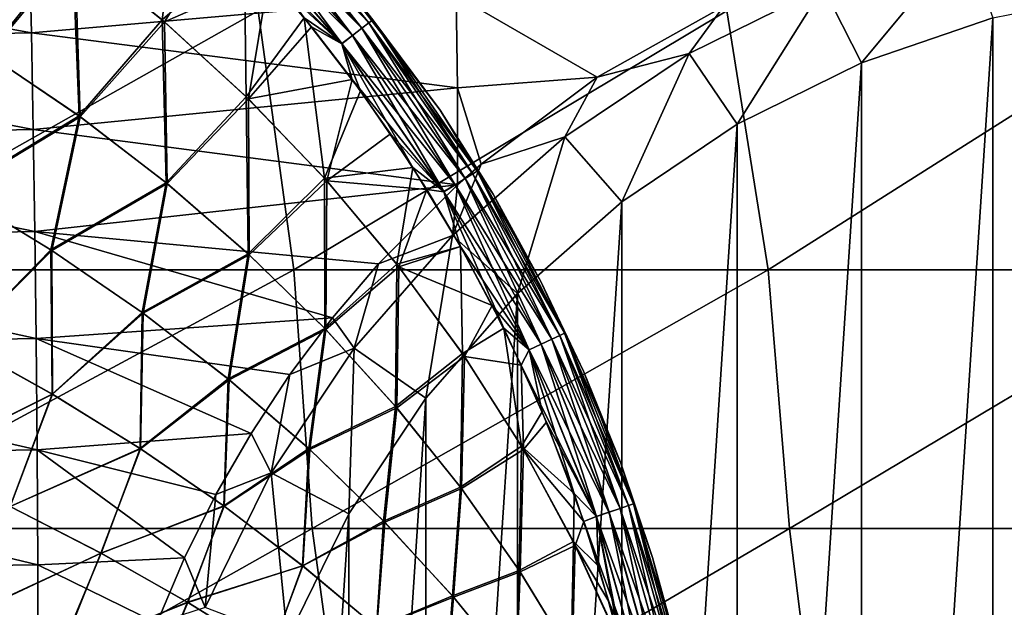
# Model space of a CAD drawing. Header units: metres. Extents: x -82 to 113, y -109 to 109.
# Tile 182 of 256: x 71.38 to 83.41, y 5.36 to 12.54. Entities that reach past the tile are written whole.
import ezdxf

# ---------------------------------------------------------------- set-up
doc = ezdxf.new("R2010")
doc.units = ezdxf.units.M
doc.layers.add('solid_20_382_013_XXX', color=7, linetype='CONTINUOUS')

msp = doc.modelspace()

# ---------------------------------------------------------------- linework, layer by layer
at = {"layer": 'solid_20_382_013_XXX'}
for points in [[(70.984207, 12.120467, 31.254263), (72.029373, 13.409166, 31.163227), (70.875069, 14.218101, 31.175531)], [(70.899529, 14.202719, 27.896461), (72.055206, 13.390433, 27.908792), (70.996971, 12.112898, 27.81769)], [(72.029373, 13.409166, 31.163227), (73.123032, 12.533422, 31.150883), (73.343613, 14.214211, 31.075596)], [(73.123032, 12.533422, 31.150883), (74.122887, 13.40998, 31.074797), (73.343613, 14.214211, 31.075596)], [(74.102196, 14.117373, 28.216623), (74.179565, 14.192333, 28.367424), (75.645164, 12.497353, 28.36758)], [(74.179657, 14.19237, 30.704119), (74.102493, 14.117606, 30.854692), (75.560066, 12.431377, 30.854286)], [(75.645164, 12.497353, 28.36758), (74.179565, 14.192333, 28.367424), (75.69519, 12.536182, 28.535086)], [(75.645264, 12.497387, 30.703945), (74.224739, 14.23614, 30.536783), (74.179657, 14.19237, 30.704119)], [(75.645264, 12.497387, 30.703945), (74.179657, 14.19237, 30.704119), (75.560066, 12.431377, 30.854286)], [(75.049164, 13.358622, 30.377018), (74.224739, 14.23614, 30.536783), (75.69519, 12.536139, 30.536741)], [(75.645264, 12.497387, 30.703945), (75.69519, 12.536139, 30.536741), (74.224739, 14.23614, 30.536783)], [(73.9991, 14.017569, 28.099394), (74.102196, 14.117373, 28.216623), (75.559746, 12.431169, 28.217018)], [(74.102493, 14.117606, 30.854692), (73.999664, 14.018061, 30.971857), (75.446693, 12.3436, 30.971142)], [(75.559746, 12.431169, 28.217018), (74.102196, 14.117373, 28.216623), (75.645164, 12.497353, 28.36758)], [(75.560066, 12.431377, 30.854286), (74.102493, 14.117606, 30.854692), (75.446693, 12.3436, 30.971142)], [(75.446075, 12.343164, 28.100105), (73.881859, 13.904135, 28.025745), (73.9991, 14.017569, 28.099394)], [(73.999664, 14.018061, 30.971857), (73.882675, 13.904878, 31.045626), (75.317833, 12.24388, 31.044554)], [(75.446075, 12.343164, 28.100105), (73.9991, 14.017569, 28.099394), (75.559746, 12.431169, 28.217018)], [(75.446693, 12.3436, 30.971142), (73.999664, 14.018061, 30.971857), (75.317833, 12.24388, 31.044554)], [(73.881859, 13.904135, 28.025745), (75.316933, 12.243225, 28.026819), (73.877785, 13.671937, 27.996624)], [(75.446075, 12.343164, 28.100105), (75.316933, 12.243225, 28.026819), (73.881859, 13.904135, 28.025745)], [(75.317833, 12.24388, 31.044554), (73.882675, 13.904878, 31.045626), (74.856979, 12.560638, 31.074057)], [(73.877785, 13.671937, 27.996624), (73.149803, 12.511115, 27.921162), (72.055206, 13.390433, 27.908792)], [(73.877785, 13.671937, 27.996624), (74.424934, 13.071277, 27.997183), (73.149803, 12.511115, 27.921162)], [(75.316933, 12.243225, 28.026819), (74.424934, 13.071277, 27.997183), (73.877785, 13.671937, 27.996624)], [(71.52507, 12.374336, -47.218479), (65.995354, 13.37831, -47.525494), (71.497932, 13.484883, -46.71909)], [(71.52507, 12.374336, -47.218479), (71.497932, 13.484883, -46.71909), (76.714493, 12.831284, -46.317333)], [(81.662025, 12.010443, -54.636765), (81.193634, 12.93432, -53.673923), (82.92115, 13.52297, -53.522785)], [(83.266129, 12.557037, -54.496426), (81.662025, 12.010443, -54.636765), (82.92115, 13.52297, -53.522785)], [(71.52507, 12.374336, -47.218479), (66.022888, 12.264421, -47.990978), (65.995354, 13.37831, -47.525494)], [(70.984207, 12.120467, 31.254263), (72.106949, 11.360256, 31.234219), (72.029373, 13.409166, 31.163227)], [(72.055206, 13.390433, 27.908792), (72.1203, 11.351173, 27.837753), (70.996971, 12.112898, 27.81769)], [(72.106949, 11.360256, 31.234219), (73.123032, 12.533422, 31.150883), (72.029373, 13.409166, 31.163227)], [(72.055206, 13.390433, 27.908792), (73.149803, 12.511115, 27.921162), (72.1203, 11.351173, 27.837753)], [(73.123032, 12.533422, 31.150883), (74.149948, 11.594919, 31.138592), (74.122887, 13.40998, 31.074797)], [(74.149948, 11.594919, 31.138592), (74.856979, 12.560638, 31.074057), (74.122887, 13.40998, 31.074797)], [(76.515839, 11.432117, 30.374969), (75.049164, 13.358622, 30.377018), (75.69519, 12.536139, 30.536741)], [(75.049255, 13.358512, 28.694693), (75.049164, 13.358622, 30.377018), (76.515839, 11.432117, 30.374969)], [(76.51593, 11.431982, 28.696741), (75.049255, 13.358512, 28.694693), (76.515839, 11.432117, 30.374969)], [(75.69519, 12.536182, 28.535086), (75.049255, 13.358512, 28.694693), (76.51593, 11.431982, 28.696741)], [(74.424934, 13.071277, 27.997183), (74.177231, 11.568873, 27.933475), (73.149803, 12.511115, 27.921162)], [(74.424934, 13.071277, 27.997183), (74.947502, 12.448226, 27.997721), (74.177231, 11.568873, 27.933475)], [(75.316933, 12.243225, 28.026819), (74.947502, 12.448226, 27.997721), (74.424934, 13.071277, 27.997183)], [(81.193634, 12.93432, -53.673923), (79.557381, 12.124325, -53.817078), (79.976173, 12.698355, -45.925606)], [(80.142632, 11.258298, -54.769695), (79.557381, 12.124325, -53.817078), (81.193634, 12.93432, -53.673923)], [(81.662025, 12.010443, -54.636765), (80.142632, 11.258298, -54.769695), (81.193634, 12.93432, -53.673923)], [(84.927589, 12.888786, -54.351067), (84.927589, -12.888786, -54.351067), (83.266129, -12.557037, -54.496426)], [(84.927589, 12.888786, -54.351067), (83.266129, -12.557037, -54.496426), (83.266129, 12.557037, -54.496426)], [(71.52507, 12.374336, -47.218479), (76.714493, 12.831284, -46.317333), (76.731026, 11.705001, -46.790417)], [(76.714493, 12.831284, -46.317333), (79.976173, 12.698355, -45.925606), (78.43486, 11.83304, -46.515388)], [(76.714493, 12.831284, -46.317333), (78.43486, 11.83304, -46.515388), (76.731026, 11.705001, -46.790417)], [(74.293808, 12.644617, -24.402428), (68.320625, 12.644617, -24.153383), (68.686394, 9.482673, -24.160177)], [(74.293808, 12.644617, -24.402428), (68.686394, 9.482673, -24.160177), (74.73188, 9.482673, -24.412455)], [(80.019531, 12.644617, -24.681915), (74.293808, 12.644617, -24.402428), (74.73188, 9.482673, -24.412455)], [(80.019531, 12.644617, -24.681915), (74.73188, 9.482673, -24.412455), (80.523956, 9.482673, -24.695805)], [(79.557381, 12.124325, -53.817078), (78.43486, 11.83304, -46.515388), (79.976173, 12.698355, -45.925606)], [(85.515892, 12.644617, -24.993006), (80.019531, 12.644617, -24.681915), (80.523956, 9.482673, -24.695805)], [(85.515892, 12.644617, -24.993006), (80.523956, 9.482673, -24.695805), (86.081573, 9.482673, -25.011395)], [(72.106949, 11.360256, 31.234219), (73.171173, 10.544343, 31.214197), (73.123032, 12.533422, 31.150883)], [(73.149803, 12.511115, 27.921162), (73.184906, 10.53367, 27.857794), (72.1203, 11.351173, 27.837753)], [(73.171173, 10.544343, 31.214197), (74.149948, 11.594919, 31.138592), (73.123032, 12.533422, 31.150883)], [(73.149803, 12.511115, 27.921162), (74.177231, 11.568873, 27.933475), (73.184906, 10.53367, 27.857794)], [(74.149948, 11.594919, 31.138592), (75.105904, 10.599177, 31.126444), (74.856979, 12.560638, 31.074057)], [(75.317833, 12.24388, 31.044554), (74.856979, 12.560638, 31.074057), (75.545029, 11.666758, 31.073376)], [(75.105904, 10.599177, 31.126444), (75.545029, 11.666758, 31.073376), (74.856979, 12.560638, 31.074057)], [(75.645164, 12.497353, 28.36758), (75.69519, 12.536182, 28.535086), (76.970604, 10.686015, 28.535101)], [(76.916473, 10.652753, 30.703791), (75.69519, 12.536139, 30.536741), (75.645264, 12.497387, 30.703945)], [(76.970604, 10.686015, 28.535101), (75.69519, 12.536182, 28.535086), (76.51593, 11.431982, 28.696741)], [(76.515839, 11.432117, 30.374969), (75.69519, 12.536139, 30.536741), (76.970596, 10.685981, 30.536701)], [(76.916473, 10.652753, 30.703791), (76.970596, 10.685981, 30.536701), (75.69519, 12.536139, 30.536741)], [(83.266129, 12.557037, -54.496426), (83.266129, -12.557037, -54.496426), (81.662025, -12.010443, -54.636765)], [(83.266129, 12.557037, -54.496426), (81.662025, -12.010443, -54.636765), (81.662025, 12.010443, -54.636765)], [(74.947502, 12.448226, 27.997721), (75.444069, 11.804576, 27.998234), (74.177231, 11.568873, 27.933475)], [(75.316933, 12.243225, 28.026819), (75.444069, 11.804576, 27.998234), (74.947502, 12.448226, 27.997721)], [(75.446075, 12.343164, 28.100105), (75.559746, 12.431169, 28.217018), (76.82399, 10.596102, 28.217356)], [(75.560066, 12.431377, 30.854286), (75.446693, 12.3436, 30.971142), (76.701889, 10.52128, 30.97053)], [(75.559746, 12.431169, 28.217018), (75.645164, 12.497353, 28.36758), (76.916359, 10.652719, 28.367714)], [(76.82399, 10.596102, 28.217356), (75.559746, 12.431169, 28.217018), (76.916359, 10.652719, 28.367714)], [(75.645264, 12.497387, 30.703945), (75.560066, 12.431377, 30.854286), (76.824341, 10.596286, 30.853937)], [(76.824341, 10.596286, 30.853937), (75.560066, 12.431377, 30.854286), (76.701889, 10.52128, 30.97053)], [(76.916359, 10.652719, 28.367714), (75.645164, 12.497353, 28.36758), (76.970604, 10.686015, 28.535101)], [(76.916473, 10.652753, 30.703791), (75.645264, 12.497387, 30.703945), (76.824341, 10.596286, 30.853937)], [(71.548141, 11.193912, -47.638653), (66.022888, 12.264421, -47.990978), (71.52507, 12.374336, -47.218479)], [(71.548141, 11.193912, -47.638653), (71.52507, 12.374336, -47.218479), (76.731026, 11.705001, -46.790417)], [(76.701218, 10.520904, 28.100712), (75.316933, 12.243225, 28.026819), (75.446075, 12.343164, 28.100105)], [(75.446693, 12.3436, 30.971142), (75.317833, 12.24388, 31.044554), (76.562798, 10.436127, 31.04364)], [(76.701218, 10.520904, 28.100712), (75.446075, 12.343164, 28.100105), (76.82399, 10.596102, 28.217356)], [(76.701889, 10.52128, 30.97053), (75.446693, 12.3436, 30.971142), (76.562798, 10.436127, 31.04364)], [(71.548141, 11.193912, -47.638653), (66.046219, 11.084012, -48.381706), (66.022888, 12.264421, -47.990978)], [(75.316933, 12.243225, 28.026819), (76.561829, 10.435566, 28.027733), (75.444069, 11.804576, 27.998234)], [(76.701218, 10.520904, 28.100712), (76.561829, 10.435566, 28.027733), (75.316933, 12.243225, 28.026819)], [(75.317833, 12.24388, 31.044554), (75.545029, 11.666758, 31.073376), (76.183304, 10.732712, 31.072742)], [(76.562798, 10.436127, 31.04364), (75.317833, 12.24388, 31.044554), (76.183304, 10.732712, 31.072742)], [(70.592316, 10.437996, 31.325329), (72.106949, 11.360256, 31.234219), (70.984207, 12.120467, 31.254263)], [(70.996971, 12.112898, 27.81769), (72.1203, 11.351173, 27.837753), (70.603767, 10.431906, 27.74666)], [(79.557381, 12.124325, -53.817078), (78.040535, 11.106921, -53.949783), (78.43486, 11.83304, -46.515388)], [(78.734116, 10.313551, -54.892925), (78.040535, 11.106921, -53.949783), (79.557381, 12.124325, -53.817078)], [(80.142632, 11.258298, -54.769695), (78.734116, 10.313551, -54.892925), (79.557381, 12.124325, -53.817078)], [(81.662025, 12.010443, -54.636765), (81.662025, -12.010443, -54.636765), (80.142632, -11.258298, -54.769695)], [(81.662025, 12.010443, -54.636765), (80.142632, -11.258298, -54.769695), (80.142632, 11.258298, -54.769695)], [(75.444069, 11.804576, 27.998234), (75.13327, 10.569291, 27.945642), (74.177231, 11.568873, 27.933475)], [(75.444069, 11.804576, 27.998234), (75.912811, 11.142858, 27.998711), (75.13327, 10.569291, 27.945642)], [(76.561829, 10.435566, 28.027733), (75.912811, 11.142858, 27.998711), (75.444069, 11.804576, 27.998234)], [(76.731026, 11.705001, -46.790417), (78.43486, 11.83304, -46.515388), (77.017517, 10.771986, -47.070801)], [(78.040535, 11.106921, -53.949783), (77.017517, 10.771986, -47.070801), (78.43486, 11.83304, -46.515388)], [(71.548141, 11.193912, -47.638653), (76.731026, 11.705001, -46.790417), (76.728699, 10.517873, -47.183548)], [(75.105904, 10.599177, 31.126444), (76.183304, 10.732712, 31.072742), (75.545029, 11.666758, 31.073376)], [(76.731026, 11.705001, -46.790417), (77.017517, 10.771986, -47.070801), (76.728699, 10.517873, -47.183548)], [(73.171173, 10.544343, 31.214197), (74.172562, 9.677531, 31.194332), (74.149948, 11.594919, 31.138592)], [(74.177231, 11.568873, 27.933475), (74.186493, 9.665227, 27.877676), (73.184906, 10.53367, 27.857794)], [(74.172562, 9.677531, 31.194332), (75.105904, 10.599177, 31.126444), (74.149948, 11.594919, 31.138592)], [(74.177231, 11.568873, 27.933475), (75.13327, 10.569291, 27.945642), (74.186493, 9.665227, 27.877676)], [(77.162727, 10.404881, 30.374088), (76.515839, 11.432117, 30.374969), (76.970596, 10.685981, 30.536701)], [(76.51593, 11.431982, 28.696741), (76.515839, 11.432117, 30.374969), (77.162727, 10.404881, 30.374088)], [(77.162758, 10.404832, 28.697622), (76.51593, 11.431982, 28.696741), (77.162727, 10.404881, 30.374088)], [(76.970604, 10.686015, 28.535101), (76.51593, 11.431982, 28.696741), (77.162758, 10.404832, 28.697622)], [(70.592316, 10.437996, 31.325329), (71.764626, 9.724865, 31.297537), (72.106949, 11.360256, 31.234219)], [(72.1203, 11.351173, 27.837753), (71.776619, 9.717549, 27.774477), (70.603767, 10.431906, 27.74666)], [(71.764626, 9.724865, 31.297537), (73.171173, 10.544343, 31.214197), (72.106949, 11.360256, 31.234219)], [(72.1203, 11.351173, 27.837753), (73.184906, 10.53367, 27.857794), (71.776619, 9.717549, 27.774477)], [(71.567184, 9.947869, -47.982162), (66.046219, 11.084012, -48.381706), (71.548141, 11.193912, -47.638653)], [(71.567184, 9.947869, -47.982162), (71.548141, 11.193912, -47.638653), (76.728699, 10.517873, -47.183548)], [(80.142632, 11.258298, -54.769695), (80.142632, -11.258298, -54.769695), (78.734116, -10.313551, -54.892925)], [(80.142632, 11.258298, -54.769695), (78.734116, -10.313551, -54.892925), (78.734116, 10.313551, -54.892925)], [(71.567184, 9.947869, -47.982162), (66.065445, 9.841677, -48.700756), (66.046219, 11.084012, -48.381706)], [(75.912811, 11.142858, 27.998711), (76.353325, 10.463763, 27.999144), (75.13327, 10.569291, 27.945642)], [(76.561829, 10.435566, 28.027733), (76.353325, 10.463763, 27.999144), (75.912811, 11.142858, 27.998711)], [(78.040535, 11.106921, -53.949783), (76.668976, 9.899495, -54.069782), (77.017517, 10.771986, -47.070801)], [(77.460548, 9.192389, -55.004349), (76.668976, 9.899495, -54.069782), (78.040535, 11.106921, -53.949783)], [(78.734116, 10.313551, -54.892925), (77.460548, 9.192389, -55.004349), (78.040535, 11.106921, -53.949783)], [(75.105904, 10.599177, 31.126444), (75.987144, 9.552095, 31.114531), (76.183304, 10.732712, 31.072742)], [(75.987144, 9.552095, 31.114531), (76.767555, 9.764281, 31.07217), (76.183304, 10.732712, 31.072742)], [(76.562798, 10.436127, 31.04364), (76.183304, 10.732712, 31.072742), (76.767555, 9.764281, 31.07217)], [(76.668976, 9.899495, -54.069782), (76.728699, 10.517873, -47.183548), (77.017517, 10.771986, -47.070801)], [(74.172562, 9.677531, 31.194332), (75.107681, 8.765269, 31.174753), (75.105904, 10.599177, 31.126444)], [(75.107681, 8.765269, 31.174753), (75.987144, 9.552095, 31.114531), (75.105904, 10.599177, 31.126444)], [(76.701218, 10.520904, 28.100712), (76.82399, 10.596102, 28.217356), (77.880783, 8.634266, 28.21763)], [(76.824341, 10.596286, 30.853937), (76.701889, 10.52128, 30.97053), (77.751068, 8.573183, 30.970028)], [(76.82399, 10.596102, 28.217356), (76.916359, 10.652719, 28.367714), (77.979004, 8.680529, 28.367823)], [(77.880783, 8.634266, 28.21763), (76.82399, 10.596102, 28.217356), (77.979004, 8.680529, 28.367823)], [(76.916473, 10.652753, 30.703791), (76.824341, 10.596286, 30.853937), (77.881157, 8.634419, 30.853649)], [(77.881157, 8.634419, 30.853649), (76.824341, 10.596286, 30.853937), (77.751068, 8.573183, 30.970028)], [(76.916359, 10.652719, 28.367714), (76.970604, 10.686015, 28.535101), (78.036797, 8.707789, 28.53511)], [(77.979004, 8.680529, 28.367823), (76.916359, 10.652719, 28.367714), (78.036797, 8.707789, 28.53511)], [(77.979118, 8.680561, 30.703661), (76.970596, 10.685981, 30.536701), (76.916473, 10.652753, 30.703791)], [(77.979118, 8.680561, 30.703661), (76.916473, 10.652753, 30.703791), (77.881157, 8.634419, 30.853649)], [(77.162727, 10.404881, 30.374088), (76.970596, 10.685981, 30.536701), (78.036797, 8.707763, 30.536663)], [(77.979118, 8.680561, 30.703661), (78.036797, 8.707763, 30.536663), (76.970596, 10.685981, 30.536701)], [(76.970604, 10.686015, 28.535101), (77.162758, 10.404832, 28.697622), (77.747932, 9.340661, 28.698402)], [(78.036797, 8.707789, 28.53511), (76.970604, 10.686015, 28.535101), (77.747932, 9.340661, 28.698402)], [(71.567184, 9.947869, -47.982162), (76.728699, 10.517873, -47.183548), (75.763893, 9.554005, -47.554939)], [(71.764626, 9.724865, 31.297537), (72.878052, 8.960164, 31.269789), (73.171173, 10.544343, 31.214197)], [(73.184906, 10.53367, 27.857794), (72.890419, 8.951575, 27.802248), (71.776619, 9.717549, 27.774477)], [(72.878052, 8.960164, 31.269789), (74.172562, 9.677531, 31.194332), (73.171173, 10.544343, 31.214197)], [(73.184906, 10.53367, 27.857794), (74.186493, 9.665227, 27.877676), (72.890419, 8.951575, 27.802248)], [(75.13327, 10.569291, 27.945642), (75.12162, 8.75131, 27.897268), (74.186493, 9.665227, 27.877676)], [(75.13327, 10.569291, 27.945642), (76.014137, 9.518308, 27.957573), (75.12162, 8.75131, 27.897268)], [(76.353325, 10.463763, 27.999144), (76.014137, 9.518308, 27.957573), (75.13327, 10.569291, 27.945642)], [(76.668976, 9.899495, -54.069782), (75.763893, 9.554005, -47.554939), (76.728699, 10.517873, -47.183548)], [(76.353325, 10.463763, 27.999144), (76.766373, 9.766037, 27.999531), (76.014137, 9.518308, 27.957573)], [(76.561829, 10.435566, 28.027733), (76.766373, 9.766037, 27.999531), (76.353325, 10.463763, 27.999144)], [(77.750359, 8.572872, 28.10121), (76.561829, 10.435566, 28.027733), (76.701218, 10.520904, 28.100712)], [(76.701889, 10.52128, 30.97053), (76.562798, 10.436127, 31.04364), (77.603401, 8.503701, 31.042892)], [(77.750359, 8.572872, 28.10121), (76.701218, 10.520904, 28.100712), (77.880783, 8.634266, 28.21763)], [(77.751068, 8.573183, 30.970028), (76.701889, 10.52128, 30.97053), (77.603401, 8.503701, 31.042892)], [(70.649948, 8.590673, 31.37286), (71.764626, 9.724865, 31.297537), (70.592316, 10.437996, 31.325329)], [(70.603767, 10.431906, 27.74666), (71.776619, 9.717549, 27.774477), (70.654129, 8.588843, 27.698978)], [(76.561829, 10.435566, 28.027733), (77.602371, 8.503242, 28.028481), (76.766373, 9.766037, 27.999531)], [(77.750359, 8.572872, 28.10121), (77.602371, 8.503242, 28.028481), (76.561829, 10.435566, 28.027733)], [(76.562798, 10.436127, 31.04364), (76.767555, 9.764281, 31.07217), (77.294525, 8.766981, 31.071665)], [(77.603401, 8.503701, 31.042892), (76.562798, 10.436127, 31.04364), (77.294525, 8.766981, 31.071665)], [(77.747955, 9.340617, 30.373308), (77.162727, 10.404881, 30.374088), (78.036797, 8.707763, 30.536663)], [(77.162758, 10.404832, 28.697622), (77.162727, 10.404881, 30.374088), (77.747955, 9.340617, 30.373308)], [(77.747932, 9.340661, 28.698402), (77.162758, 10.404832, 28.697622), (77.747955, 9.340617, 30.373308)], [(78.734116, 10.313551, -54.892925), (78.734116, -10.313551, -54.892925), (77.460548, -9.192389, -55.004349)], [(78.734116, 10.313551, -54.892925), (77.460548, -9.192389, -55.004349), (77.460548, 9.192389, -55.004349)], [(71.582405, 8.642552, -48.254021), (66.065445, 9.841677, -48.700756), (71.567184, 9.947869, -47.982162)], [(71.567184, 9.947869, -47.982162), (75.763893, 9.554005, -47.554939), (75.201332, 8.893725, -47.765602)], [(71.582405, 8.642552, -48.254021), (71.567184, 9.947869, -47.982162), (75.201332, 8.893725, -47.765602)], [(76.668976, 9.899495, -54.069782), (75.466141, 8.522694, -54.175014), (75.763893, 9.554005, -47.554939)], [(76.343651, 7.913951, -55.102062), (75.466141, 8.522694, -54.175014), (76.668976, 9.899495, -54.069782)], [(77.460548, 9.192389, -55.004349), (76.343651, 7.913951, -55.102062), (76.668976, 9.899495, -54.069782)], [(71.582405, 8.642552, -48.254021), (66.08078, 8.543521, -48.952915), (66.065445, 9.841677, -48.700756)], [(75.987144, 9.552095, 31.114531), (76.789925, 8.459571, 31.102938), (76.767555, 9.764281, 31.07217)], [(76.766373, 9.766037, 27.999531), (77.153839, 9.046022, 27.999889), (76.014137, 9.518308, 27.957573)], [(77.602371, 8.503242, 28.028481), (77.153839, 9.046022, 27.999889), (76.766373, 9.766037, 27.999531)], [(76.789925, 8.459571, 31.102938), (77.294525, 8.766981, 31.071665), (76.767555, 9.764281, 31.07217)], [(70.649948, 8.590673, 31.37286), (71.777252, 7.964055, 31.34016), (71.764626, 9.724865, 31.297537)], [(71.776619, 9.717549, 27.774477), (71.781616, 7.961851, 27.731688), (70.654129, 8.588843, 27.698978)], [(71.777252, 7.964055, 31.34016), (72.878052, 8.960164, 31.269789), (71.764626, 9.724865, 31.297537)], [(71.776619, 9.717549, 27.774477), (72.890419, 8.951575, 27.802248), (71.781616, 7.961851, 27.731688)], [(72.878052, 8.960164, 31.269789), (73.928658, 8.149401, 31.242268), (74.172562, 9.677531, 31.194332)], [(74.186493, 9.665227, 27.877676), (73.941246, 8.139517, 27.82979), (72.890419, 8.951575, 27.802248)], [(73.928658, 8.149401, 31.242268), (75.107681, 8.765269, 31.174753), (74.172562, 9.677531, 31.194332)], [(74.186493, 9.665227, 27.877676), (75.12162, 8.75131, 27.897268), (73.941246, 8.139517, 27.82979)], [(75.107681, 8.765269, 31.174753), (75.973122, 7.81301, 31.155596), (75.987144, 9.552095, 31.114531)], [(76.014137, 9.518308, 27.957573), (75.986855, 7.79739, 27.916437), (75.12162, 8.75131, 27.897268)], [(75.466141, 8.522694, -54.175014), (75.201332, 8.893725, -47.765602), (75.763893, 9.554005, -47.554939)], [(75.973122, 7.81301, 31.155596), (76.789925, 8.459571, 31.102938), (75.987144, 9.552095, 31.114531)], [(76.014137, 9.518308, 27.957573), (76.816063, 8.421862, 27.969177), (75.986855, 7.79739, 27.916437)], [(77.153839, 9.046022, 27.999889), (76.816063, 8.421862, 27.969177), (76.014137, 9.518308, 27.957573)], [(74.73188, 9.482673, -24.412455), (68.686394, 9.482673, -24.160177), (68.873756, 6.320729, -24.160784)], [(74.73188, 9.482673, -24.412455), (68.873756, 6.320729, -24.160784), (74.956207, 6.320729, -24.413815)], [(80.523956, 9.482673, -24.695805), (74.73188, 9.482673, -24.412455), (74.956207, 6.320729, -24.413815)], [(80.523956, 9.482673, -24.695805), (74.956207, 6.320729, -24.413815), (80.782196, 6.320729, -24.698135)], [(86.081573, 9.482673, -25.011395), (80.523956, 9.482673, -24.695805), (80.782196, 6.320729, -24.698135)], [(86.081573, 9.482673, -25.011395), (80.782196, 6.320729, -24.698135), (86.371117, 6.320729, -25.014898)], [(77.747932, 9.340661, 28.698402), (77.747955, 9.340617, 30.373308), (78.268906, 8.244066, 30.372631)], [(78.26886, 8.244166, 28.69908), (77.747932, 9.340661, 28.698402), (78.268906, 8.244066, 30.372631)], [(78.036797, 8.707789, 28.53511), (77.747932, 9.340661, 28.698402), (78.26886, 8.244166, 28.69908)], [(78.268906, 8.244066, 30.372631), (77.747955, 9.340617, 30.373308), (78.036797, 8.707763, 30.536663)], [(77.460548, 9.192389, -55.004349), (77.460548, -9.192389, -55.004349), (76.343651, -7.913951, -55.102062)], [(77.460548, 9.192389, -55.004349), (76.343651, -7.913951, -55.102062), (76.343651, 7.913951, -55.102062)], [(77.153839, 9.046022, 27.999889), (77.507874, 8.318012, 28.000204), (76.816063, 8.421862, 27.969177)], [(77.602371, 8.503242, 28.028481), (77.507874, 8.318012, 28.000204), (77.153839, 9.046022, 27.999889)], [(71.777252, 7.964055, 31.34016), (72.852974, 7.298087, 31.307554), (72.878052, 8.960164, 31.269789)], [(72.890419, 8.951575, 27.802248), (72.85746, 7.2955, 27.764303), (71.781616, 7.961851, 27.731688)], [(72.852974, 7.298087, 31.307554), (73.928658, 8.149401, 31.242268), (72.878052, 8.960164, 31.269789)], [(72.890419, 8.951575, 27.802248), (73.941246, 8.139517, 27.82979), (72.85746, 7.2955, 27.764303)], [(71.582405, 8.642552, -48.254021), (75.201332, 8.893725, -47.765602), (74.68251, 8.20257, -47.954132)], [(75.466141, 8.522694, -54.175014), (74.68251, 8.20257, -47.954132), (75.201332, 8.893725, -47.765602)], [(73.928658, 8.149401, 31.242268), (74.912888, 7.298332, 31.215157), (75.107681, 8.765269, 31.174753)], [(75.12162, 8.75131, 27.897268), (74.925522, 7.287144, 27.856918), (73.941246, 8.139517, 27.82979)], [(74.912888, 7.298332, 31.215157), (75.973122, 7.81301, 31.155596), (75.107681, 8.765269, 31.174753)], [(75.12162, 8.75131, 27.897268), (75.986855, 7.79739, 27.916437), (74.925522, 7.287144, 27.856918)], [(76.789925, 8.459571, 31.102938), (77.51049, 7.327503, 31.091755), (77.294525, 8.766981, 31.071665)], [(77.603401, 8.503701, 31.042892), (77.294525, 8.766981, 31.071665), (77.761902, 7.746341, 31.071226)], [(77.51049, 7.327503, 31.091755), (77.761902, 7.746341, 31.071226), (77.294525, 8.766981, 31.071665)], [(77.880783, 8.634266, 28.21763), (77.979004, 8.680529, 28.367823), (78.818604, 6.603174, 28.367899)], [(77.979118, 8.680561, 30.703661), (77.881157, 8.634419, 30.853649), (78.71611, 6.568121, 30.853437)], [(77.979004, 8.680529, 28.367823), (78.036797, 8.707789, 28.53511), (78.87925, 6.623927, 28.535112)], [(78.818604, 6.603174, 28.367899), (77.979004, 8.680529, 28.367823), (78.87925, 6.623927, 28.535112)], [(78.818733, 6.603199, 30.703566), (78.036797, 8.707763, 30.536663), (77.979118, 8.680561, 30.703661)], [(78.818733, 6.603199, 30.703566), (77.979118, 8.680561, 30.703661), (78.71611, 6.568121, 30.853437)], [(78.036797, 8.707789, 28.53511), (78.26886, 8.244166, 28.69908), (78.723846, 7.119096, 28.69965)], [(78.87925, 6.623927, 28.535112), (78.036797, 8.707789, 28.53511), (78.723846, 7.119096, 28.69965)], [(78.268906, 8.244066, 30.372631), (78.036797, 8.707763, 30.536663), (78.879242, 6.623907, 30.536636)], [(78.818733, 6.603199, 30.703566), (78.879242, 6.623907, 30.536636), (78.036797, 8.707763, 30.536663)], [(71.594009, 7.284376, -48.45932), (66.08078, 8.543521, -48.952915), (71.582405, 8.642552, -48.254021)], [(71.594009, 7.284376, -48.45932), (66.092438, 7.195669, -49.142986), (66.08078, 8.543521, -48.952915)], [(70.654129, 8.588843, 27.698978), (71.781616, 7.961851, 27.731688), (70.109871, 7.130402, 27.644968)], [(70.112236, 7.12906, 31.426672), (71.777252, 7.964055, 31.34016), (70.649948, 8.590673, 31.37286)], [(71.582405, 8.642552, -48.254021), (74.68251, 8.20257, -47.954132), (74.208107, 7.482866, -48.120056)], [(71.594009, 7.284376, -48.45932), (71.582405, 8.642552, -48.254021), (74.208107, 7.482866, -48.120056)], [(78.57917, 6.521358, 28.101576), (77.602371, 8.503242, 28.028481), (77.750359, 8.572872, 28.10121)], [(77.751068, 8.573183, 30.970028), (77.603401, 8.503701, 31.042892), (78.425392, 6.468826, 31.042337)], [(77.750359, 8.572872, 28.10121), (77.880783, 8.634266, 28.21763), (78.715706, 6.568002, 28.217831)], [(78.57917, 6.521358, 28.101576), (77.750359, 8.572872, 28.10121), (78.715706, 6.568002, 28.217831)], [(77.881157, 8.634419, 30.853649), (77.751068, 8.573183, 30.970028), (78.579918, 6.521596, 30.969656)], [(78.579918, 6.521596, 30.969656), (77.751068, 8.573183, 30.970028), (78.425392, 6.468826, 31.042337)], [(78.715706, 6.568002, 28.217831), (77.880783, 8.634266, 28.21763), (78.818604, 6.603174, 28.367899)], [(78.71611, 6.568121, 30.853437), (77.881157, 8.634419, 30.853649), (78.579918, 6.521596, 30.969656)], [(75.466141, 8.522694, -54.175014), (74.452614, 7.000053, -54.263687), (74.68251, 8.20257, -47.954132)], [(75.402496, 6.500056, -55.184402), (74.452614, 7.000053, -54.263687), (75.466141, 8.522694, -54.175014)], [(76.343651, 7.913951, -55.102062), (75.402496, 6.500056, -55.184402), (75.466141, 8.522694, -54.175014)], [(75.973122, 7.81301, 31.155596), (76.765457, 6.826206, 31.136988), (76.789925, 8.459571, 31.102938)], [(76.816063, 8.421862, 27.969177), (76.77877, 6.808938, 27.935053), (75.986855, 7.79739, 27.916437)], [(76.765457, 6.826206, 31.136988), (77.51049, 7.327503, 31.091755), (76.789925, 8.459571, 31.102938)], [(76.816063, 8.421862, 27.969177), (77.535271, 7.285893, 27.980368), (76.77877, 6.808938, 27.935053)], [(77.507874, 8.318012, 28.000204), (77.535271, 7.285893, 27.980368), (76.816063, 8.421862, 27.969177)], [(77.602371, 8.503242, 28.028481), (78.424316, 6.468478, 28.029036), (77.507874, 8.318012, 28.000204)], [(78.57917, 6.521358, 28.101576), (78.424316, 6.468478, 28.029036), (77.602371, 8.503242, 28.028481)], [(77.603401, 8.503701, 31.042892), (77.761902, 7.746341, 31.071226), (78.153496, 6.74773, 31.070873)], [(78.425392, 6.468826, 31.042337), (77.603401, 8.503701, 31.042892), (78.153496, 6.74773, 31.070873)], [(77.507874, 8.318012, 28.000204), (77.813972, 7.619046, 28.000467), (77.535271, 7.285893, 27.980368)], [(78.424316, 6.468478, 28.029036), (77.813972, 7.619046, 28.000467), (77.507874, 8.318012, 28.000204)], [(74.452614, 7.000053, -54.263687), (74.208107, 7.482866, -48.120056), (74.68251, 8.20257, -47.954132)], [(78.723846, 7.119096, 28.69965), (78.26886, 8.244166, 28.69908), (78.268906, 8.244066, 30.372631)], [(78.723892, 7.118965, 30.372061), (78.268906, 8.244066, 30.372631), (78.879242, 6.623907, 30.536636)], [(78.723846, 7.119096, 28.69965), (78.268906, 8.244066, 30.372631), (78.723892, 7.118965, 30.372061)], [(72.852974, 7.298087, 31.307554), (73.874115, 6.59763, 31.275223), (73.928658, 8.149401, 31.242268)], [(73.941246, 8.139517, 27.82979), (73.878677, 6.594657, 27.796642), (72.85746, 7.2955, 27.764303)], [(73.874115, 6.59763, 31.275223), (74.912888, 7.298332, 31.215157), (73.928658, 8.149401, 31.242268)], [(73.941246, 8.139517, 27.82979), (74.925522, 7.287144, 27.856918), (73.878677, 6.594657, 27.796642)], [(71.781616, 7.961851, 27.731688), (71.264542, 6.592611, 27.682779), (70.109871, 7.130402, 27.644968)], [(70.112236, 7.12906, 31.426672), (71.267036, 6.591106, 31.388853), (71.777252, 7.964055, 31.34016)], [(71.781616, 7.961851, 27.731688), (72.85746, 7.2955, 27.764303), (71.264542, 6.592611, 27.682779)], [(71.267036, 6.591106, 31.388853), (72.852974, 7.298087, 31.307554), (71.777252, 7.964055, 31.34016)], [(76.343651, 7.913951, -55.102062), (76.343651, -7.913951, -55.102062), (75.402496, -6.500056, -55.184402)], [(76.343651, 7.913951, -55.102062), (75.402496, -6.500056, -55.184402), (75.402496, 6.500056, -55.184402)], [(74.912888, 7.298332, 31.215157), (75.827148, 6.41271, 31.188639), (75.973122, 7.81301, 31.155596)], [(75.986855, 7.79739, 27.916437), (75.839653, 6.400229, 27.883451), (74.925522, 7.287144, 27.856918)], [(75.827148, 6.41271, 31.188639), (76.765457, 6.826206, 31.136988), (75.973122, 7.81301, 31.155596)], [(75.986855, 7.79739, 27.916437), (76.77877, 6.808938, 27.935053), (75.839653, 6.400229, 27.883451)], [(77.51049, 7.327503, 31.091755), (78.153496, 6.74773, 31.070873), (77.761902, 7.746341, 31.071226)], [(77.813972, 7.619046, 28.000467), (78.272789, 6.40764, 28.000946), (77.535271, 7.285893, 27.980368)], [(78.424316, 6.468478, 28.029036), (78.272789, 6.40764, 28.000946), (77.813972, 7.619046, 28.000467)], [(71.594009, 7.284376, -48.45932), (74.208107, 7.482866, -48.120056), (73.778564, 6.736287, -48.263271)], [(74.452614, 7.000053, -54.263687), (73.778564, 6.736287, -48.263271), (74.208107, 7.482866, -48.120056)], [(71.602211, 5.879772, -48.603195), (66.092438, 7.195669, -49.142986), (71.594009, 7.284376, -48.45932)], [(72.85746, 7.2955, 27.764303), (72.373093, 6.021418, 27.720579), (71.264542, 6.592611, 27.682779)], [(71.267036, 6.591106, 31.388853), (72.375687, 6.01975, 31.351046), (72.852974, 7.298087, 31.307554)], [(71.594009, 7.284376, -48.45932), (73.778564, 6.736287, -48.263271), (73.394073, 5.963458, -48.383968)], [(71.602211, 5.879772, -48.603195), (71.594009, 7.284376, -48.45932), (73.394073, 5.963458, -48.383968)], [(72.85746, 7.2955, 27.764303), (73.878677, 6.594657, 27.796642), (72.373093, 6.021418, 27.720579)], [(72.375687, 6.01975, 31.351046), (73.874115, 6.59763, 31.275223), (72.852974, 7.298087, 31.307554)], [(73.874115, 6.59763, 31.275223), (74.837677, 5.867545, 31.243353), (74.912888, 7.298332, 31.215157)], [(74.925522, 7.287144, 27.856918), (74.84227, 5.864189, 27.828518), (73.878677, 6.594657, 27.796642)], [(74.837677, 5.867545, 31.243353), (75.827148, 6.41271, 31.188639), (74.912888, 7.298332, 31.215157)], [(74.925522, 7.287144, 27.856918), (75.839653, 6.400229, 27.883451), (74.84227, 5.864189, 27.828518)], [(76.765457, 6.826206, 31.136988), (77.481262, 5.810308, 31.119061), (77.51049, 7.327503, 31.091755)], [(77.535271, 7.285893, 27.980368), (77.493935, 5.791423, 27.952984), (76.77877, 6.808938, 27.935053)], [(77.481262, 5.810308, 31.119061), (78.145157, 6.161787, 31.081068), (77.51049, 7.327503, 31.091755)], [(77.535271, 7.285893, 27.980368), (78.168076, 6.116335, 27.991056), (77.493935, 5.791423, 27.952984)], [(77.51049, 7.327503, 31.091755), (78.145157, 6.161787, 31.081068), (78.153496, 6.74773, 31.070873)], [(78.272789, 6.40764, 28.000946), (78.168076, 6.116335, 27.991056), (77.535271, 7.285893, 27.980368)], [(71.602211, 5.879772, -48.603195), (66.100647, 5.804281, -49.275833), (66.092438, 7.195669, -49.142986)], [(79.111534, 5.968816, 28.700113), (78.723846, 7.119096, 28.69965), (78.723892, 7.118965, 30.372061)], [(78.87925, 6.623927, 28.535112), (78.723846, 7.119096, 28.69965), (79.111534, 5.968816, 28.700113)], [(79.11158, 5.968676, 30.371597), (78.723892, 7.118965, 30.372061), (78.879242, 6.623907, 30.536636)], [(79.111534, 5.968816, 28.700113), (78.723892, 7.118965, 30.372061), (79.11158, 5.968676, 30.371597)], [(74.452614, 7.000053, -54.263687), (73.645699, 5.357551, -54.334282), (73.778564, 6.736287, -48.263271)], [(74.653214, 4.974857, -55.249958), (73.645699, 5.357551, -54.334282), (74.452614, 7.000053, -54.263687)], [(75.402496, 6.500056, -55.184402), (74.653214, 4.974857, -55.249958), (74.452614, 7.000053, -54.263687)], [(73.645699, 5.357551, -54.334282), (73.394073, 5.963458, -48.383968), (73.778564, 6.736287, -48.263271)], [(75.827148, 6.41271, 31.188639), (76.667885, 5.498291, 31.162893), (76.765457, 6.826206, 31.136988)], [(76.77877, 6.808938, 27.935053), (76.680069, 5.484542, 27.909206), (75.839653, 6.400229, 27.883451)], [(76.667885, 5.498291, 31.162893), (77.481262, 5.810308, 31.119061), (76.765457, 6.826206, 31.136988)], [(76.77877, 6.808938, 27.935053), (77.493935, 5.791423, 27.952984), (76.680069, 5.484542, 27.909206)], [(78.145157, 6.161787, 31.081068), (78.450241, 5.86069, 31.070606), (78.153496, 6.74773, 31.070873)], [(78.425392, 6.468826, 31.042337), (78.153496, 6.74773, 31.070873), (78.450241, 5.86069, 31.070606)], [(78.818604, 6.603174, 28.367899), (78.87925, 6.623927, 28.535112), (79.487358, 4.460574, 28.535118)], [(79.424812, 4.446579, 30.703489), (78.879242, 6.623907, 30.536636), (78.818733, 6.603199, 30.703566)], [(79.11158, 5.968676, 30.371597), (78.879242, 6.623907, 30.536636), (79.487358, 4.460561, 30.536604)], [(79.424812, 4.446579, 30.703489), (79.487358, 4.460561, 30.536604), (78.879242, 6.623907, 30.536636)], [(78.87925, 6.623927, 28.535112), (79.111534, 5.968816, 28.700113), (79.43058, 4.797113, 28.700468)], [(79.487358, 4.460574, 28.535118), (78.87925, 6.623927, 28.535112), (79.43058, 4.797113, 28.700468)], [(70.731567, 5.257565, 31.432453), (72.375687, 6.01975, 31.351046), (71.267036, 6.591106, 31.388853)], [(71.264542, 6.592611, 27.682779), (72.373093, 6.021418, 27.720579), (70.740105, 5.254421, 27.63957)], [(73.878677, 6.594657, 27.796642), (73.43277, 5.421335, 27.758175), (72.373093, 6.021418, 27.720579)], [(72.375687, 6.01975, 31.351046), (73.43544, 5.419504, 31.313442), (73.874115, 6.59763, 31.275223)], [(73.878677, 6.594657, 27.796642), (74.84227, 5.864189, 27.828518), (73.43277, 5.421335, 27.758175)], [(73.43544, 5.419504, 31.313442), (74.837677, 5.867545, 31.243353), (73.874115, 6.59763, 31.275223)], [(75.402496, 6.500056, -55.184402), (75.402496, -6.500056, -55.184402), (74.653214, -4.974857, -55.249958)], [(75.402496, 6.500056, -55.184402), (74.653214, -4.974857, -55.249958), (74.653214, 4.974857, -55.249958)], [(79.177513, 4.391387, 28.101839), (78.424316, 6.468478, 28.029036), (78.57917, 6.521358, 28.101576)], [(78.579918, 6.521596, 30.969656), (78.425392, 6.468826, 31.042337), (79.018852, 4.355981, 31.041943)], [(78.57917, 6.521358, 28.101576), (78.715706, 6.568002, 28.217831), (79.31842, 4.422835, 28.217978)], [(79.177513, 4.391387, 28.101839), (78.57917, 6.521358, 28.101576), (79.31842, 4.422835, 28.217978)], [(78.71611, 6.568121, 30.853437), (78.579918, 6.521596, 30.969656), (79.178291, 4.391548, 30.969389)], [(79.178291, 4.391548, 30.969389), (78.579918, 6.521596, 30.969656), (79.018852, 4.355981, 31.041943)], [(78.715706, 6.568002, 28.217831), (78.818604, 6.603174, 28.367899), (79.424675, 4.44656, 28.367956)], [(79.31842, 4.422835, 28.217978), (78.715706, 6.568002, 28.217831), (79.424675, 4.44656, 28.367956)], [(78.818733, 6.603199, 30.703566), (78.71611, 6.568121, 30.853437), (79.318848, 4.422917, 30.853279)], [(79.318848, 4.422917, 30.853279), (78.71611, 6.568121, 30.853437), (79.178291, 4.391548, 30.969389)], [(79.424675, 4.44656, 28.367956), (78.818604, 6.603174, 28.367899), (79.487358, 4.460574, 28.535118)], [(79.424812, 4.446579, 30.703489), (78.818733, 6.603199, 30.703566), (79.318848, 4.422917, 30.853279)], [(74.837677, 5.867545, 31.243353), (75.740677, 5.112696, 31.21213), (75.827148, 6.41271, 31.188639)], [(75.839653, 6.400229, 27.883451), (75.745239, 5.108962, 27.859747), (74.84227, 5.864189, 27.828518)], [(75.740677, 5.112696, 31.21213), (76.667885, 5.498291, 31.162893), (75.827148, 6.41271, 31.188639)], [(75.839653, 6.400229, 27.883451), (76.680069, 5.484542, 27.909206), (75.745239, 5.108962, 27.859747)], [(78.272789, 6.40764, 28.000946), (78.57666, 5.432532, 28.001198), (78.168076, 6.116335, 27.991056)], [(78.424316, 6.468478, 28.029036), (79.017746, 4.355746, 28.029432), (78.272789, 6.40764, 28.000946)], [(79.017746, 4.355746, 28.029432), (78.57666, 5.432532, 28.001198), (78.272789, 6.40764, 28.000946)], [(79.177513, 4.391387, 28.101839), (79.017746, 4.355746, 28.029432), (78.424316, 6.468478, 28.029036)], [(78.425392, 6.468826, 31.042337), (78.713684, 4.92599, 31.070374), (78.828308, 4.453927, 31.070269)], [(79.018852, 4.355981, 31.041943), (78.425392, 6.468826, 31.042337), (78.828308, 4.453927, 31.070269)], [(78.425392, 6.468826, 31.042337), (78.450241, 5.86069, 31.070606), (78.713684, 4.92599, 31.070374)], [(74.956207, 6.320729, -24.413815), (68.873756, 6.320729, -24.160784), (69.339302, 3.158785, -24.173685)], [(74.956207, 6.320729, -24.413815), (69.339302, 3.158785, -24.173685), (75.384148, 3.158785, -24.426615)], [(80.782196, 6.320729, -24.698135), (74.956207, 6.320729, -24.413815), (75.384148, 3.158785, -24.426615)], [(80.782196, 6.320729, -24.698135), (75.384148, 3.158785, -24.426615), (81.175484, 3.158785, -24.710524)], [(86.371117, 6.320729, -25.014898), (80.782196, 6.320729, -24.698135), (81.175484, 3.158785, -24.710524)], [(86.371117, 6.320729, -25.014898), (81.175484, 3.158785, -24.710524), (86.732536, 3.158785, -25.026539)], [(77.481262, 5.810308, 31.119061), (78.118195, 4.770548, 31.101915), (78.145157, 6.161787, 31.081068)], [(78.118195, 4.770548, 31.101915), (78.713684, 4.92599, 31.070374), (78.145157, 6.161787, 31.081068)], [(78.145157, 6.161787, 31.081068), (78.713684, 4.92599, 31.070374), (78.450241, 5.86069, 31.070606)], [(70.731567, 5.257565, 31.432453), (71.866348, 4.790661, 31.390543), (72.375687, 6.01975, 31.351046)], [(72.373093, 6.021418, 27.720579), (71.875267, 4.787024, 27.681505), (70.740105, 5.254421, 27.63957)], [(71.866348, 4.790661, 31.390543), (73.43544, 5.419504, 31.313442), (72.375687, 6.01975, 31.351046)], [(72.373093, 6.021418, 27.720579), (73.43277, 5.421335, 27.758175), (71.875267, 4.787024, 27.681505)], [(78.168076, 6.116335, 27.991056), (78.130028, 4.750082, 27.970133), (77.493935, 5.791423, 27.952984)], [(78.168076, 6.116335, 27.991056), (78.719902, 4.903262, 28.001364), (78.130028, 4.750082, 27.970133)], [(78.57666, 5.432532, 28.001198), (78.719902, 4.903262, 28.001364), (78.168076, 6.116335, 27.991056)], [(71.602211, 5.879772, -48.603195), (73.394073, 5.963458, -48.383968), (73.055458, 5.165195, -48.482857)], [(73.645699, 5.357551, -54.334282), (73.055458, 5.165195, -48.482857), (73.394073, 5.963458, -48.383968)], [(79.43058, 4.797113, 28.700468), (79.111534, 5.968816, 28.700113), (79.11158, 5.968676, 30.371597)], [(79.430603, 4.797004, 30.371244), (79.11158, 5.968676, 30.371597), (79.487358, 4.460561, 30.536604)], [(79.43058, 4.797113, 28.700468), (79.11158, 5.968676, 30.371597), (79.430603, 4.797004, 30.371244)], [(71.607384, 4.437115, -48.693283), (66.100647, 5.804281, -49.275833), (71.602211, 5.879772, -48.603195)], [(71.607384, 4.437115, -48.693283), (66.10582, 4.377591, -49.358952), (66.100647, 5.804281, -49.275833)], [(71.607384, 4.437115, -48.693283), (71.602211, 5.879772, -48.603195), (73.055458, 5.165195, -48.482857)], [(74.84227, 5.864189, 27.828518), (74.440826, 4.796875, 27.795366), (73.43277, 5.421335, 27.758175)], [(73.43544, 5.419504, 31.313442), (74.44355, 4.794885, 31.276245), (74.837677, 5.867545, 31.243353)], [(74.84227, 5.864189, 27.828518), (75.745239, 5.108962, 27.859747), (74.440826, 4.796875, 27.795366)], [(74.44355, 4.794885, 31.276245), (75.740677, 5.112696, 31.21213), (74.837677, 5.867545, 31.243353)], [(76.667885, 5.498291, 31.162893), (77.431839, 4.560732, 31.13809), (77.481262, 5.810308, 31.119061)], [(77.493935, 5.791423, 27.952984), (77.44352, 4.545751, 27.934015), (76.680069, 5.484542, 27.909206)], [(77.431839, 4.560732, 31.13809), (78.118195, 4.770548, 31.101915), (77.481262, 5.810308, 31.119061)], [(77.493935, 5.791423, 27.952984), (78.130028, 4.750082, 27.970133), (77.44352, 4.545751, 27.934015)], [(71.866348, 4.790661, 31.390543), (72.959641, 4.300601, 31.348684), (73.43544, 5.419504, 31.313442)], [(73.43277, 5.421335, 27.758175), (72.968872, 4.296474, 27.723387), (71.875267, 4.787024, 27.681505)], [(72.959641, 4.300601, 31.348684), (74.44355, 4.794885, 31.276245), (73.43544, 5.419504, 31.313442)], [(73.43277, 5.421335, 27.758175), (74.440826, 4.796875, 27.795366), (72.968872, 4.296474, 27.723387)], [(75.740677, 5.112696, 31.21213), (76.580124, 4.337942, 31.181736), (76.667885, 5.498291, 31.162893)], [(76.680069, 5.484542, 27.909206), (76.584602, 4.333841, 27.890142), (75.745239, 5.108962, 27.859747)], [(76.580124, 4.337942, 31.181736), (77.431839, 4.560732, 31.13809), (76.667885, 5.498291, 31.162893)], [(76.680069, 5.484542, 27.909206), (77.44352, 4.545751, 27.934015), (76.584602, 4.333841, 27.890142)], [(79.017746, 4.355746, 28.029432), (78.719902, 4.903262, 28.001364), (78.57666, 5.432532, 28.001198)]]:
    msp.add_3dface(points, dxfattribs=at)

doc.saveas('drawing.dxf')
